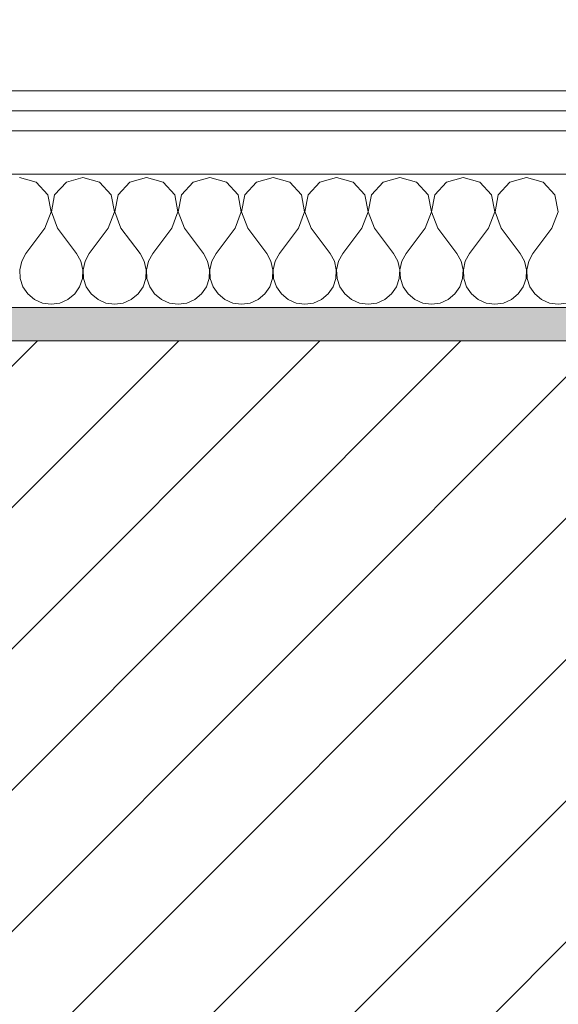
# Model space of a CAD drawing. Header units: millimetres. Extents: x -40968 to 11883, y -17757 to 4746.
# Tile 56 of 227: x -21362 to -21200, y -1403 to -1108. Entities that reach past the tile are written whole.
import ezdxf

# ---------------------------------------------------------------- set-up
doc = ezdxf.new("R2010")
doc.units = ezdxf.units.MM
doc.header["$MEASUREMENT"] = 0
doc.linetypes.add('Wipeout_Contour', pattern=[1000, 0, -1000])
for name, color, linetype in [('12_FAÇ_Façana', 7, 'Continuous'), ('Nuevo_06_COT_Generals', 7, 'Continuous'), ('Nuevo_08_E_Envans secs', 7, 'Continuous')]:
    doc.layers.add(name, color=color, linetype=linetype)
for name, color, linetype, lineweight, true_color in [('12_FAÇ_Façana_Pluma_Nº__176', 7, 'Continuous', 15, 0x93a0c6), ('Nuevo_08_E_Envans secs_Pluma_Nº__102', 7, 'Continuous', 5, 0xcccccc), ('Nuevo_08_E_Envans secs_Pluma_Nº__171', 171, 'Continuous', 13, 0xaaaaff), ('Nuevo_08_E_Envans secs_Pluma_Nº__177', 7, 'Continuous', 15, 0xf7e046)]:
    doc.layers.add(name, color=color, linetype=linetype, lineweight=lineweight, true_color=true_color)
for name, color, linetype, lineweight in [('12_FAÇ_Façana_Pluma_Nº__2', 8, 'Continuous', 5), ('12_FAÇ_Façana_Pluma_Nº__7', 7, 'Continuous', 5), ('Nuevo_06_COT_Generals_Pluma_Nº__1', 7, 'Continuous', 5), ('Nuevo_08_E_Envans secs_Pluma_Nº__1', 7, 'Continuous', 5)]:
    doc.layers.add(name, color=color, linetype=linetype, lineweight=lineweight)
doc.styles.add('Estilo_Generado_1', font='txt')
doc.dimstyles.new('Estilo_Generado__2', dxfattribs={"dimtxt": 100, "dimasz": 38, "dimexe": 0.18, "dimexo": 300, "dimgap": 0, "dimtad": 1, "dimlfac": 0.001, "dimzin": 0, "dimdsep": 46, "dimtxsty": 'Estilo_Generado_1', "dimblk": 'ARROWHEAD_2', "dimblk1": 'ARROWHEAD_2', "dimblk2": 'ARROWHEAD_2', "dimcen": 0.09, "dimclrd": 7, "dimclre": 7, "dimclrt": 7, "dimadec": 0, "dimazin": 0, "dimtfac": 1, "dimtdec": 4, "dimtmove": 0, "dimatfit": 3, "dimfxl": 0, "dimtolj": 1, "dimtzin": 0, "dimarcsym": 0})
pattern_1 = [(45, (0, 0), (-183.8478, 183.8478), [195, -65]), (45, (7e-14, 183.85), (-183.8478, 183.8478), [195, -65])]

# ---------------------------------------------------------------- blocks, each defined once
blk = doc.blocks.new('Muro_14_1', base_point=(-24166.43, -1193.98))
at = {"layer": '12_FAÇ_Façana_Pluma_Nº__176', "linetype": 'Continuous', "lineweight": 0, "true_color": 0x495063}
blk.add_hatch(color=251, dxfattribs=at).paths.add_polyline_path([(-21518.13, -1193.97), (-21518.13, -1203.98), (-20233.93, -1203.98), (-20233.93, -1193.98)])
at = {"layer": '12_FAÇ_Façana_Pluma_Nº__2', "linetype": 'Continuous', "lineweight": 5}
h = blk.add_hatch(dxfattribs=at)
h.set_pattern_fill('Ceramic_0001', color=8, style=0, pattern_type=2)
h.set_pattern_definition([(45, (0, 0), (-21.213203, 21.213203), [])])
h.paths.add_polyline_path([(-21518.13, -1418.98), (-20233.93, -1418.98), (-20233.93, -1203.98), (-21518.13, -1203.98)])
at = {"layer": '12_FAÇ_Façana_Pluma_Nº__7', "color": 7, "linetype": 'Continuous', "lineweight": 5}
blk.add_line((-20233.93, -1203.98), (-21518.13, -1203.98), dxfattribs=at)
at = {"layer": '12_FAÇ_Façana_Pluma_Nº__7', "color": 7, "linetype": 'Continuous', "lineweight": 5, "flags": 128}
blk.add_lwpolyline([(-20233.93, -1193.98), (-21518.13, -1193.98)], dxfattribs=at)
blk = doc.blocks.new('*X229')
at = {"layer": 'Nuevo_08_E_Envans secs_Pluma_Nº__102', "color": 254, "linetype": 'Continuous', "lineweight": 5, "true_color": 0xcccccc}
for p, q in [((-21356.9, -1156.35), (-21361.9, -1154.93)), ((-21342.86, -1154.93), (-21347.86, -1156.35)), ((-21337.85, -1156.35), (-21342.86, -1154.93)), ((-21323.81, -1154.93), (-21328.82, -1156.35)), ((-21318.8, -1156.35), (-21323.81, -1154.93)), ((-21304.76, -1154.93), (-21309.77, -1156.35)), ((-21299.75, -1156.35), (-21304.76, -1154.93)), ((-21285.71, -1154.93), (-21290.72, -1156.35)), ((-21280.71, -1156.35), (-21285.71, -1154.93)), ((-21266.67, -1154.93), (-21271.67, -1156.35)), ((-21261.66, -1156.35), (-21266.67, -1154.93)), ((-21247.62, -1154.93), (-21252.63, -1156.35)), ((-21242.61, -1156.35), (-21247.62, -1154.93)), ((-21228.57, -1154.93), (-21233.58, -1156.35)), ((-21223.56, -1156.35), (-21228.57, -1154.93)), ((-21209.52, -1154.93), (-21214.53, -1156.35)), ((-21204.52, -1156.35), (-21209.52, -1154.93)), ((-21353.39, -1160.19), (-21356.9, -1156.35)), ((-21347.86, -1156.35), (-21351.38, -1160.19)), ((-21334.34, -1160.19), (-21337.85, -1156.35)), ((-21328.82, -1156.35), (-21332.33, -1160.19)), ((-21315.29, -1160.19), (-21318.8, -1156.35)), ((-21309.77, -1156.35), (-21313.28, -1160.19)), ((-21296.24, -1160.19), (-21299.75, -1156.35)), ((-21290.72, -1156.35), (-21294.23, -1160.19)), ((-21277.2, -1160.19), (-21280.71, -1156.35)), ((-21271.67, -1156.35), (-21275.19, -1160.19)), ((-21258.15, -1160.19), (-21261.66, -1156.35)), ((-21252.63, -1156.35), (-21256.14, -1160.19)), ((-21239.1, -1160.19), (-21242.61, -1156.35)), ((-21233.58, -1156.35), (-21237.09, -1160.19)), ((-21220.05, -1160.19), (-21223.56, -1156.35)), ((-21214.53, -1156.35), (-21218.04, -1160.19)), ((-21201.01, -1160.19), (-21204.52, -1156.35)), ((-21352.42, -1165.31), (-21353.39, -1160.19)), ((-21351.38, -1160.19), (-21352.34, -1165.31)), ((-21333.37, -1165.31), (-21334.34, -1160.19)), ((-21332.33, -1160.19), (-21333.29, -1165.31)), ((-21314.32, -1165.31), (-21315.29, -1160.19)), ((-21313.28, -1160.19), (-21314.25, -1165.31)), ((-21295.28, -1165.31), (-21296.24, -1160.19)), ((-21294.23, -1160.19), (-21295.2, -1165.31)), ((-21276.23, -1165.31), (-21277.2, -1160.19)), ((-21275.19, -1160.19), (-21276.15, -1165.31)), ((-21257.18, -1165.31), (-21258.15, -1160.19)), ((-21256.14, -1160.19), (-21257.1, -1165.31)), ((-21238.13, -1165.31), (-21239.1, -1160.19)), ((-21237.09, -1160.19), (-21238.06, -1165.31)), ((-21219.09, -1165.31), (-21220.05, -1160.19)), ((-21218.04, -1160.19), (-21219.01, -1165.31)), ((-21200.04, -1165.31), (-21201.01, -1160.19)), ((-21354.29, -1170.17), (-21352.42, -1165.31)), ((-21352.34, -1165.31), (-21350.48, -1170.17)), ((-21335.24, -1170.17), (-21333.37, -1165.31)), ((-21333.29, -1165.31), (-21331.43, -1170.17)), ((-21316.19, -1170.17), (-21314.32, -1165.31)), ((-21314.25, -1165.31), (-21312.38, -1170.17)), ((-21297.14, -1170.17), (-21295.28, -1165.31)), ((-21295.2, -1165.31), (-21293.33, -1170.17)), ((-21278.1, -1170.17), (-21276.23, -1165.31)), ((-21276.15, -1165.31), (-21274.29, -1170.17)), ((-21259.05, -1170.17), (-21257.18, -1165.31)), ((-21257.1, -1165.31), (-21255.24, -1170.17)), ((-21240, -1170.17), (-21238.13, -1165.31)), ((-21238.06, -1165.31), (-21236.19, -1170.17)), ((-21220.95, -1170.17), (-21219.09, -1165.31)), ((-21219.01, -1165.31), (-21217.14, -1170.17)), ((-21201.9, -1170.17), (-21200.04, -1165.31)), ((-21354.29, -1170.17), (-21360, -1177.79)), ((-21350.48, -1170.17), (-21344.76, -1177.79)), ((-21335.24, -1170.17), (-21340.95, -1177.79)), ((-21331.43, -1170.17), (-21325.71, -1177.79)), ((-21316.19, -1170.17), (-21321.9, -1177.79)), ((-21312.38, -1170.17), (-21306.67, -1177.79)), ((-21297.14, -1170.17), (-21302.86, -1177.79)), ((-21293.33, -1170.17), (-21287.62, -1177.79)), ((-21278.1, -1170.17), (-21283.81, -1177.79)), ((-21274.29, -1170.17), (-21268.57, -1177.79)), ((-21259.05, -1170.17), (-21264.76, -1177.79)), ((-21255.24, -1170.17), (-21249.52, -1177.79)), ((-21240, -1170.17), (-21245.71, -1177.79)), ((-21236.19, -1170.17), (-21230.48, -1177.79)), ((-21220.95, -1170.17), (-21226.67, -1177.79)), ((-21217.14, -1170.17), (-21211.43, -1177.79)), ((-21201.9, -1170.17), (-21207.62, -1177.79)), ((-21360, -1177.79), (-21361.27, -1180.08)), ((-21343.49, -1180.08), (-21344.76, -1177.79)), ((-21340.95, -1177.79), (-21342.22, -1180.08)), ((-21324.44, -1180.08), (-21325.71, -1177.79)), ((-21321.9, -1177.79), (-21323.18, -1180.08)), ((-21305.4, -1180.08), (-21306.67, -1177.79)), ((-21302.86, -1177.79), (-21304.13, -1180.08)), ((-21286.35, -1180.08), (-21287.62, -1177.79)), ((-21283.81, -1177.79), (-21285.08, -1180.08)), ((-21267.3, -1180.08), (-21268.57, -1177.79)), ((-21264.76, -1177.79), (-21266.03, -1180.08)), ((-21248.25, -1180.08), (-21249.52, -1177.79)), ((-21245.71, -1177.79), (-21246.99, -1180.08)), ((-21229.2, -1180.08), (-21230.48, -1177.79)), ((-21226.67, -1177.79), (-21227.94, -1180.08)), ((-21210.16, -1180.08), (-21211.43, -1177.79)), ((-21207.62, -1177.79), (-21208.89, -1180.08)), ((-21361.27, -1180.08), (-21361.87, -1182.64)), ((-21361.87, -1182.64), (-21361.74, -1185.27)), ((-21342.9, -1182.64), (-21343.49, -1180.08)), ((-21343.02, -1185.27), (-21342.9, -1182.64)), ((-21342.22, -1180.08), (-21342.82, -1182.64)), ((-21342.82, -1182.64), (-21342.69, -1185.27)), ((-21323.85, -1182.64), (-21324.44, -1180.08)), ((-21323.98, -1185.27), (-21323.85, -1182.64)), ((-21323.18, -1180.08), (-21323.77, -1182.64)), ((-21323.77, -1182.64), (-21323.64, -1185.27)), ((-21304.8, -1182.64), (-21305.4, -1180.08)), ((-21304.93, -1185.27), (-21304.8, -1182.64)), ((-21304.13, -1180.08), (-21304.72, -1182.64)), ((-21304.72, -1182.64), (-21304.6, -1185.27)), ((-21285.75, -1182.64), (-21286.35, -1180.08)), ((-21285.88, -1185.27), (-21285.75, -1182.64)), ((-21285.08, -1180.08), (-21285.68, -1182.64)), ((-21285.68, -1182.64), (-21285.55, -1185.27)), ((-21266.71, -1182.64), (-21267.3, -1180.08)), ((-21266.83, -1185.27), (-21266.71, -1182.64)), ((-21266.03, -1180.08), (-21266.63, -1182.64)), ((-21266.63, -1182.64), (-21266.5, -1185.27)), ((-21247.66, -1182.64), (-21248.25, -1180.08)), ((-21247.78, -1185.27), (-21247.66, -1182.64)), ((-21246.99, -1180.08), (-21247.58, -1182.64)), ((-21247.58, -1182.64), (-21247.45, -1185.27)), ((-21228.61, -1182.64), (-21229.2, -1180.08)), ((-21228.74, -1185.27), (-21228.61, -1182.64)), ((-21227.94, -1180.08), (-21228.53, -1182.64)), ((-21228.53, -1182.64), (-21228.41, -1185.27)), ((-21209.56, -1182.64), (-21210.16, -1180.08)), ((-21209.69, -1185.27), (-21209.56, -1182.64)), ((-21208.89, -1180.08), (-21209.49, -1182.64)), ((-21209.49, -1182.64), (-21209.36, -1185.27)), ((-21361.74, -1185.27), (-21360.9, -1187.76)), ((-21343.86, -1187.76), (-21343.02, -1185.27)), ((-21342.69, -1185.27), (-21341.85, -1187.76)), ((-21324.81, -1187.76), (-21323.98, -1185.27)), ((-21323.64, -1185.27), (-21322.8, -1187.76)), ((-21305.77, -1187.76), (-21304.93, -1185.27)), ((-21304.6, -1185.27), (-21303.76, -1187.76)), ((-21286.72, -1187.76), (-21285.88, -1185.27)), ((-21285.55, -1185.27), (-21284.71, -1187.76)), ((-21267.67, -1187.76), (-21266.83, -1185.27)), ((-21266.5, -1185.27), (-21265.66, -1187.76)), ((-21248.62, -1187.76), (-21247.78, -1185.27)), ((-21247.45, -1185.27), (-21246.61, -1187.76)), ((-21229.58, -1187.76), (-21228.74, -1185.27)), ((-21228.41, -1185.27), (-21227.57, -1187.76)), ((-21210.53, -1187.76), (-21209.69, -1185.27)), ((-21209.36, -1185.27), (-21208.52, -1187.76)), ((-21360.9, -1187.76), (-21359.41, -1189.92)), ((-21345.35, -1189.92), (-21343.86, -1187.76)), ((-21341.85, -1187.76), (-21340.36, -1189.92)), ((-21326.3, -1189.92), (-21324.81, -1187.76)), ((-21322.8, -1187.76), (-21321.32, -1189.92)), ((-21307.26, -1189.92), (-21305.77, -1187.76)), ((-21303.76, -1187.76), (-21302.27, -1189.92)), ((-21288.21, -1189.92), (-21286.72, -1187.76)), ((-21284.71, -1187.76), (-21283.22, -1189.92)), ((-21269.16, -1189.92), (-21267.67, -1187.76)), ((-21265.66, -1187.76), (-21264.17, -1189.92)), ((-21250.11, -1189.92), (-21248.62, -1187.76)), ((-21246.61, -1187.76), (-21245.13, -1189.92)), ((-21231.06, -1189.92), (-21229.58, -1187.76)), ((-21227.57, -1187.76), (-21226.08, -1189.92)), ((-21212.02, -1189.92), (-21210.53, -1187.76)), ((-21208.52, -1187.76), (-21207.03, -1189.92)), ((-21359.41, -1189.92), (-21357.39, -1191.6)), ((-21357.39, -1191.6), (-21354.98, -1192.66)), ((-21349.78, -1192.66), (-21347.37, -1191.6)), ((-21347.37, -1191.6), (-21345.35, -1189.92)), ((-21340.36, -1189.92), (-21338.34, -1191.6)), ((-21338.34, -1191.6), (-21335.94, -1192.66)), ((-21330.73, -1192.66), (-21328.33, -1191.6)), ((-21328.33, -1191.6), (-21326.3, -1189.92)), ((-21321.32, -1189.92), (-21319.29, -1191.6)), ((-21319.29, -1191.6), (-21316.89, -1192.66)), ((-21311.68, -1192.66), (-21309.28, -1191.6)), ((-21309.28, -1191.6), (-21307.26, -1189.92)), ((-21302.27, -1189.92), (-21300.25, -1191.6)), ((-21300.25, -1191.6), (-21297.84, -1192.66)), ((-21292.64, -1192.66), (-21290.23, -1191.6)), ((-21290.23, -1191.6), (-21288.21, -1189.92)), ((-21283.22, -1189.92), (-21281.2, -1191.6)), ((-21281.2, -1191.6), (-21278.79, -1192.66)), ((-21273.59, -1192.66), (-21271.18, -1191.6)), ((-21271.18, -1191.6), (-21269.16, -1189.92)), ((-21264.17, -1189.92), (-21262.15, -1191.6)), ((-21262.15, -1191.6), (-21259.75, -1192.66)), ((-21254.54, -1192.66), (-21252.14, -1191.6)), ((-21252.14, -1191.6), (-21250.11, -1189.92)), ((-21245.13, -1189.92), (-21243.1, -1191.6)), ((-21243.1, -1191.6), (-21240.7, -1192.66)), ((-21235.49, -1192.66), (-21233.09, -1191.6)), ((-21233.09, -1191.6), (-21231.06, -1189.92)), ((-21226.08, -1189.92), (-21224.05, -1191.6)), ((-21224.05, -1191.6), (-21221.65, -1192.66)), ((-21216.45, -1192.66), (-21214.04, -1191.6)), ((-21214.04, -1191.6), (-21212.02, -1189.92)), ((-21207.03, -1189.92), (-21205.01, -1191.6)), ((-21205.01, -1191.6), (-21202.6, -1192.66)), ((-21354.98, -1192.66), (-21352.38, -1193.02)), ((-21352.38, -1193.02), (-21349.78, -1192.66)), ((-21335.94, -1192.66), (-21333.33, -1193.02)), ((-21333.33, -1193.02), (-21330.73, -1192.66)), ((-21316.89, -1192.66), (-21314.29, -1193.02)), ((-21314.29, -1193.02), (-21311.68, -1192.66)), ((-21297.84, -1192.66), (-21295.24, -1193.02)), ((-21295.24, -1193.02), (-21292.64, -1192.66)), ((-21278.79, -1192.66), (-21276.19, -1193.02)), ((-21276.19, -1193.02), (-21273.59, -1192.66)), ((-21259.75, -1192.66), (-21257.14, -1193.02)), ((-21257.14, -1193.02), (-21254.54, -1192.66)), ((-21240.7, -1192.66), (-21238.1, -1193.02)), ((-21238.1, -1193.02), (-21235.49, -1192.66)), ((-21221.65, -1192.66), (-21219.05, -1193.02)), ((-21219.05, -1193.02), (-21216.45, -1192.66)), ((-21202.6, -1192.66), (-21200, -1193.02)), ((-21200, -1193.02), (-21197.4, -1192.66))]:
    blk.add_line(p, q, dxfattribs=at)
blk = doc.blocks.new('Muro_90_1', base_point=(-20233.93, -1193.98))
at = {"layer": 'Nuevo_08_E_Envans secs_Pluma_Nº__1', "color": 7, "linetype": 'Continuous', "lineweight": 5, "flags": 128}
blk.add_lwpolyline([(-21518.13, -1193.98), (-20233.93, -1193.98)], dxfattribs=at)
at = {"color": 254, "linetype": 'Wipeout_Contour', "lineweight": 0, "ltscale": 86513.737601}
blk.add_wipeout([(-20233.93, -1128.98), (-22963.42, -1128.98), (-22963.42, -1134.98), (-20233.93, -1134.98)], dxfattribs=at).dxf.layer = 'Nuevo_08_E_Envans secs'
at = {"color": 254, "linetype": 'Wipeout_Contour', "lineweight": 0, "ltscale": 86517.020667}
blk.add_wipeout([(-20233.93, -1140.98), (-22963.42, -1140.98), (-22963.42, -1153.98), (-20233.93, -1153.98)], dxfattribs=at).dxf.layer = 'Nuevo_08_E_Envans secs'
at = {"layer": 'Nuevo_08_E_Envans secs_Pluma_Nº__171', "linetype": 'Continuous', "lineweight": 13, "true_color": 0xaaaaff}
h = blk.add_hatch(dxfattribs=at)
h.set_pattern_fill('Panellat_HPL_0001', color=161, style=0, pattern_type=2)
h.set_pattern_definition(pattern_1)
h.paths.add_polyline_path([(-20233.93, -1128.98), (-22963.42, -1128.98), (-22963.42, -1134.98), (-20233.93, -1134.98)])
at = {"layer": 'Nuevo_08_E_Envans secs_Pluma_Nº__177', "linetype": 'Continuous', "lineweight": 15, "true_color": 0xf7e046}
h = blk.add_hatch(dxfattribs=at)
h.set_pattern_fill('Panellat_HPL_0001', color=53, style=0, pattern_type=2)
h.set_pattern_definition(pattern_1)
h.paths.add_polyline_path([(-20233.93, -1140.98), (-22963.42, -1140.98), (-22963.42, -1153.98), (-20233.93, -1153.98)])
at = {"layer": 'Nuevo_08_E_Envans secs_Pluma_Nº__1', "color": 7, "linetype": 'Continuous', "lineweight": 5}
for p, q in [((-20233.93, -1134.98), (-22963.42, -1134.98)), ((-20233.93, -1140.98), (-22963.42, -1140.98)), ((-20233.93, -1153.98), (-22963.42, -1153.98))]:
    blk.add_line(p, q, dxfattribs=at)
at = {"layer": 'Nuevo_08_E_Envans secs_Pluma_Nº__1', "color": 7, "linetype": 'Continuous', "lineweight": 5, "flags": 128}
blk.add_lwpolyline([(-20233.93, -1128.98), (-22963.42, -1128.98)], dxfattribs=at)
at = {"layer": 'Nuevo_08_E_Envans secs', "color": 7, "lineweight": 20}
blk.add_blockref('*X229', (0, 0), dxfattribs=at)
blk = doc.blocks.new('*X479')
at = {"layer": 'Nuevo_08_E_Envans secs_Pluma_Nº__102', "color": 254, "linetype": 'Continuous', "lineweight": 5, "true_color": 0xcccccc}
for p, q in [((-21356.9, -1156.35), (-21361.9, -1154.93)), ((-21342.86, -1154.93), (-21347.86, -1156.35)), ((-21337.85, -1156.35), (-21342.86, -1154.93)), ((-21323.81, -1154.93), (-21328.82, -1156.35)), ((-21318.8, -1156.35), (-21323.81, -1154.93)), ((-21304.76, -1154.93), (-21309.77, -1156.35)), ((-21299.75, -1156.35), (-21304.76, -1154.93)), ((-21285.71, -1154.93), (-21290.72, -1156.35)), ((-21280.71, -1156.35), (-21285.71, -1154.93)), ((-21266.67, -1154.93), (-21271.67, -1156.35)), ((-21261.66, -1156.35), (-21266.67, -1154.93)), ((-21247.62, -1154.93), (-21252.63, -1156.35)), ((-21242.61, -1156.35), (-21247.62, -1154.93)), ((-21228.57, -1154.93), (-21233.58, -1156.35)), ((-21223.56, -1156.35), (-21228.57, -1154.93)), ((-21209.52, -1154.93), (-21214.53, -1156.35)), ((-21204.52, -1156.35), (-21209.52, -1154.93)), ((-21353.39, -1160.19), (-21356.9, -1156.35)), ((-21347.86, -1156.35), (-21351.38, -1160.19)), ((-21334.34, -1160.19), (-21337.85, -1156.35)), ((-21328.82, -1156.35), (-21332.33, -1160.19)), ((-21315.29, -1160.19), (-21318.8, -1156.35)), ((-21309.77, -1156.35), (-21313.28, -1160.19)), ((-21296.24, -1160.19), (-21299.75, -1156.35)), ((-21290.72, -1156.35), (-21294.23, -1160.19)), ((-21277.2, -1160.19), (-21280.71, -1156.35)), ((-21271.67, -1156.35), (-21275.19, -1160.19)), ((-21258.15, -1160.19), (-21261.66, -1156.35)), ((-21252.63, -1156.35), (-21256.14, -1160.19)), ((-21239.1, -1160.19), (-21242.61, -1156.35)), ((-21233.58, -1156.35), (-21237.09, -1160.19)), ((-21220.05, -1160.19), (-21223.56, -1156.35)), ((-21214.53, -1156.35), (-21218.04, -1160.19)), ((-21201.01, -1160.19), (-21204.52, -1156.35)), ((-21352.42, -1165.31), (-21353.39, -1160.19)), ((-21351.38, -1160.19), (-21352.34, -1165.31)), ((-21333.37, -1165.31), (-21334.34, -1160.19)), ((-21332.33, -1160.19), (-21333.29, -1165.31)), ((-21314.32, -1165.31), (-21315.29, -1160.19)), ((-21313.28, -1160.19), (-21314.25, -1165.31)), ((-21295.28, -1165.31), (-21296.24, -1160.19)), ((-21294.23, -1160.19), (-21295.2, -1165.31)), ((-21276.23, -1165.31), (-21277.2, -1160.19)), ((-21275.19, -1160.19), (-21276.15, -1165.31)), ((-21257.18, -1165.31), (-21258.15, -1160.19)), ((-21256.14, -1160.19), (-21257.1, -1165.31)), ((-21238.13, -1165.31), (-21239.1, -1160.19)), ((-21237.09, -1160.19), (-21238.06, -1165.31)), ((-21219.09, -1165.31), (-21220.05, -1160.19)), ((-21218.04, -1160.19), (-21219.01, -1165.31)), ((-21200.04, -1165.31), (-21201.01, -1160.19)), ((-21354.29, -1170.17), (-21352.42, -1165.31)), ((-21352.34, -1165.31), (-21350.48, -1170.17)), ((-21335.24, -1170.17), (-21333.37, -1165.31)), ((-21333.29, -1165.31), (-21331.43, -1170.17)), ((-21316.19, -1170.17), (-21314.32, -1165.31)), ((-21314.25, -1165.31), (-21312.38, -1170.17)), ((-21297.14, -1170.17), (-21295.28, -1165.31)), ((-21295.2, -1165.31), (-21293.33, -1170.17)), ((-21278.1, -1170.17), (-21276.23, -1165.31)), ((-21276.15, -1165.31), (-21274.29, -1170.17)), ((-21259.05, -1170.17), (-21257.18, -1165.31)), ((-21257.1, -1165.31), (-21255.24, -1170.17)), ((-21240, -1170.17), (-21238.13, -1165.31)), ((-21238.06, -1165.31), (-21236.19, -1170.17)), ((-21220.95, -1170.17), (-21219.09, -1165.31)), ((-21219.01, -1165.31), (-21217.14, -1170.17)), ((-21201.9, -1170.17), (-21200.04, -1165.31)), ((-21354.29, -1170.17), (-21360, -1177.79)), ((-21350.48, -1170.17), (-21344.76, -1177.79)), ((-21335.24, -1170.17), (-21340.95, -1177.79)), ((-21331.43, -1170.17), (-21325.71, -1177.79)), ((-21316.19, -1170.17), (-21321.9, -1177.79)), ((-21312.38, -1170.17), (-21306.67, -1177.79)), ((-21297.14, -1170.17), (-21302.86, -1177.79)), ((-21293.33, -1170.17), (-21287.62, -1177.79)), ((-21278.1, -1170.17), (-21283.81, -1177.79)), ((-21274.29, -1170.17), (-21268.57, -1177.79)), ((-21259.05, -1170.17), (-21264.76, -1177.79)), ((-21255.24, -1170.17), (-21249.52, -1177.79)), ((-21240, -1170.17), (-21245.71, -1177.79)), ((-21236.19, -1170.17), (-21230.48, -1177.79)), ((-21220.95, -1170.17), (-21226.67, -1177.79)), ((-21217.14, -1170.17), (-21211.43, -1177.79)), ((-21201.9, -1170.17), (-21207.62, -1177.79)), ((-21360, -1177.79), (-21361.27, -1180.08)), ((-21343.49, -1180.08), (-21344.76, -1177.79)), ((-21340.95, -1177.79), (-21342.22, -1180.08)), ((-21324.44, -1180.08), (-21325.71, -1177.79)), ((-21321.9, -1177.79), (-21323.18, -1180.08)), ((-21305.4, -1180.08), (-21306.67, -1177.79)), ((-21302.86, -1177.79), (-21304.13, -1180.08)), ((-21286.35, -1180.08), (-21287.62, -1177.79)), ((-21283.81, -1177.79), (-21285.08, -1180.08)), ((-21267.3, -1180.08), (-21268.57, -1177.79)), ((-21264.76, -1177.79), (-21266.03, -1180.08)), ((-21248.25, -1180.08), (-21249.52, -1177.79)), ((-21245.71, -1177.79), (-21246.99, -1180.08)), ((-21229.2, -1180.08), (-21230.48, -1177.79)), ((-21226.67, -1177.79), (-21227.94, -1180.08)), ((-21210.16, -1180.08), (-21211.43, -1177.79)), ((-21207.62, -1177.79), (-21208.89, -1180.08)), ((-21361.27, -1180.08), (-21361.87, -1182.64)), ((-21361.87, -1182.64), (-21361.74, -1185.27)), ((-21342.9, -1182.64), (-21343.49, -1180.08)), ((-21343.02, -1185.27), (-21342.9, -1182.64)), ((-21342.22, -1180.08), (-21342.82, -1182.64)), ((-21342.82, -1182.64), (-21342.69, -1185.27)), ((-21323.85, -1182.64), (-21324.44, -1180.08)), ((-21323.98, -1185.27), (-21323.85, -1182.64)), ((-21323.18, -1180.08), (-21323.77, -1182.64)), ((-21323.77, -1182.64), (-21323.64, -1185.27)), ((-21304.8, -1182.64), (-21305.4, -1180.08)), ((-21304.93, -1185.27), (-21304.8, -1182.64)), ((-21304.13, -1180.08), (-21304.72, -1182.64)), ((-21304.72, -1182.64), (-21304.6, -1185.27)), ((-21285.75, -1182.64), (-21286.35, -1180.08)), ((-21285.88, -1185.27), (-21285.75, -1182.64)), ((-21285.08, -1180.08), (-21285.68, -1182.64)), ((-21285.68, -1182.64), (-21285.55, -1185.27)), ((-21266.71, -1182.64), (-21267.3, -1180.08)), ((-21266.83, -1185.27), (-21266.71, -1182.64)), ((-21266.03, -1180.08), (-21266.63, -1182.64)), ((-21266.63, -1182.64), (-21266.5, -1185.27)), ((-21247.66, -1182.64), (-21248.25, -1180.08)), ((-21247.78, -1185.27), (-21247.66, -1182.64)), ((-21246.99, -1180.08), (-21247.58, -1182.64)), ((-21247.58, -1182.64), (-21247.45, -1185.27)), ((-21228.61, -1182.64), (-21229.2, -1180.08)), ((-21228.74, -1185.27), (-21228.61, -1182.64)), ((-21227.94, -1180.08), (-21228.53, -1182.64)), ((-21228.53, -1182.64), (-21228.41, -1185.27)), ((-21209.56, -1182.64), (-21210.16, -1180.08)), ((-21209.69, -1185.27), (-21209.56, -1182.64)), ((-21208.89, -1180.08), (-21209.49, -1182.64)), ((-21209.49, -1182.64), (-21209.36, -1185.27)), ((-21361.74, -1185.27), (-21360.9, -1187.76)), ((-21343.86, -1187.76), (-21343.02, -1185.27)), ((-21342.69, -1185.27), (-21341.85, -1187.76)), ((-21324.81, -1187.76), (-21323.98, -1185.27)), ((-21323.64, -1185.27), (-21322.8, -1187.76)), ((-21305.77, -1187.76), (-21304.93, -1185.27)), ((-21304.6, -1185.27), (-21303.76, -1187.76)), ((-21286.72, -1187.76), (-21285.88, -1185.27)), ((-21285.55, -1185.27), (-21284.71, -1187.76)), ((-21267.67, -1187.76), (-21266.83, -1185.27)), ((-21266.5, -1185.27), (-21265.66, -1187.76)), ((-21248.62, -1187.76), (-21247.78, -1185.27)), ((-21247.45, -1185.27), (-21246.61, -1187.76)), ((-21229.58, -1187.76), (-21228.74, -1185.27)), ((-21228.41, -1185.27), (-21227.57, -1187.76)), ((-21210.53, -1187.76), (-21209.69, -1185.27)), ((-21209.36, -1185.27), (-21208.52, -1187.76)), ((-21360.9, -1187.76), (-21359.41, -1189.92)), ((-21345.35, -1189.92), (-21343.86, -1187.76)), ((-21341.85, -1187.76), (-21340.36, -1189.92)), ((-21326.3, -1189.92), (-21324.81, -1187.76)), ((-21322.8, -1187.76), (-21321.32, -1189.92)), ((-21307.26, -1189.92), (-21305.77, -1187.76)), ((-21303.76, -1187.76), (-21302.27, -1189.92)), ((-21288.21, -1189.92), (-21286.72, -1187.76)), ((-21284.71, -1187.76), (-21283.22, -1189.92)), ((-21269.16, -1189.92), (-21267.67, -1187.76)), ((-21265.66, -1187.76), (-21264.17, -1189.92)), ((-21250.11, -1189.92), (-21248.62, -1187.76)), ((-21246.61, -1187.76), (-21245.13, -1189.92)), ((-21231.06, -1189.92), (-21229.58, -1187.76)), ((-21227.57, -1187.76), (-21226.08, -1189.92)), ((-21212.02, -1189.92), (-21210.53, -1187.76)), ((-21208.52, -1187.76), (-21207.03, -1189.92)), ((-21359.41, -1189.92), (-21357.39, -1191.6)), ((-21357.39, -1191.6), (-21354.98, -1192.66)), ((-21349.78, -1192.66), (-21347.37, -1191.6)), ((-21347.37, -1191.6), (-21345.35, -1189.92)), ((-21340.36, -1189.92), (-21338.34, -1191.6)), ((-21338.34, -1191.6), (-21335.94, -1192.66)), ((-21330.73, -1192.66), (-21328.33, -1191.6)), ((-21328.33, -1191.6), (-21326.3, -1189.92)), ((-21321.32, -1189.92), (-21319.29, -1191.6)), ((-21319.29, -1191.6), (-21316.89, -1192.66)), ((-21311.68, -1192.66), (-21309.28, -1191.6)), ((-21309.28, -1191.6), (-21307.26, -1189.92)), ((-21302.27, -1189.92), (-21300.25, -1191.6)), ((-21300.25, -1191.6), (-21297.84, -1192.66)), ((-21292.64, -1192.66), (-21290.23, -1191.6)), ((-21290.23, -1191.6), (-21288.21, -1189.92)), ((-21283.22, -1189.92), (-21281.2, -1191.6)), ((-21281.2, -1191.6), (-21278.79, -1192.66)), ((-21273.59, -1192.66), (-21271.18, -1191.6)), ((-21271.18, -1191.6), (-21269.16, -1189.92)), ((-21264.17, -1189.92), (-21262.15, -1191.6)), ((-21262.15, -1191.6), (-21259.75, -1192.66)), ((-21254.54, -1192.66), (-21252.14, -1191.6)), ((-21252.14, -1191.6), (-21250.11, -1189.92)), ((-21245.13, -1189.92), (-21243.1, -1191.6)), ((-21243.1, -1191.6), (-21240.7, -1192.66)), ((-21235.49, -1192.66), (-21233.09, -1191.6)), ((-21233.09, -1191.6), (-21231.06, -1189.92)), ((-21226.08, -1189.92), (-21224.05, -1191.6)), ((-21224.05, -1191.6), (-21221.65, -1192.66)), ((-21216.45, -1192.66), (-21214.04, -1191.6)), ((-21214.04, -1191.6), (-21212.02, -1189.92)), ((-21207.03, -1189.92), (-21205.01, -1191.6)), ((-21205.01, -1191.6), (-21202.6, -1192.66)), ((-21354.98, -1192.66), (-21352.38, -1193.02)), ((-21352.38, -1193.02), (-21349.78, -1192.66)), ((-21335.94, -1192.66), (-21333.33, -1193.02)), ((-21333.33, -1193.02), (-21330.73, -1192.66)), ((-21316.89, -1192.66), (-21314.29, -1193.02)), ((-21314.29, -1193.02), (-21311.68, -1192.66)), ((-21297.84, -1192.66), (-21295.24, -1193.02)), ((-21295.24, -1193.02), (-21292.64, -1192.66)), ((-21278.79, -1192.66), (-21276.19, -1193.02)), ((-21276.19, -1193.02), (-21273.59, -1192.66)), ((-21259.75, -1192.66), (-21257.14, -1193.02)), ((-21257.14, -1193.02), (-21254.54, -1192.66)), ((-21240.7, -1192.66), (-21238.1, -1193.02)), ((-21238.1, -1193.02), (-21235.49, -1192.66)), ((-21221.65, -1192.66), (-21219.05, -1193.02)), ((-21219.05, -1193.02), (-21216.45, -1192.66)), ((-21202.6, -1192.66), (-21200, -1193.02)), ((-21200, -1193.02), (-21197.4, -1192.66))]:
    blk.add_line(p, q, dxfattribs=at)
blk = doc.blocks.new('Muro_148_1', base_point=(-24166.43, -1128.98))
at = {"layer": 'Nuevo_08_E_Envans secs_Pluma_Nº__1', "color": 7, "linetype": 'Continuous', "lineweight": 5, "flags": 128}
blk.add_lwpolyline([(-21518.13, -1193.98), (-20233.93, -1193.98)], dxfattribs=at)
at = {"color": 254, "linetype": 'Wipeout_Contour', "lineweight": 0, "ltscale": 86513.737601}
blk.add_wipeout([(-22963.42, -1134.98), (-20233.93, -1134.98), (-20233.93, -1128.98), (-22963.42, -1128.98)], dxfattribs=at).dxf.layer = 'Nuevo_08_E_Envans secs'
at = {"color": 254, "linetype": 'Wipeout_Contour', "lineweight": 0, "ltscale": 86540.990748}
blk.add_wipeout([(-22975.42, -1153.98), (-20233.93, -1153.98), (-20233.93, -1140.98), (-22975.42, -1140.98)], dxfattribs=at).dxf.layer = 'Nuevo_08_E_Envans secs'
at = {"layer": 'Nuevo_08_E_Envans secs_Pluma_Nº__171', "linetype": 'Continuous', "lineweight": 13, "true_color": 0xaaaaff}
h = blk.add_hatch(dxfattribs=at)
h.set_pattern_fill('Panellat_HPL_0001', color=161, style=0, pattern_type=2)
h.set_pattern_definition(pattern_1)
h.paths.add_polyline_path([(-22963.42, -1134.98), (-20233.93, -1134.98), (-20233.93, -1128.98), (-22963.42, -1128.98)])
at = {"layer": 'Nuevo_08_E_Envans secs_Pluma_Nº__177', "linetype": 'Continuous', "lineweight": 15, "true_color": 0xf7e046}
h = blk.add_hatch(dxfattribs=at)
h.set_pattern_fill('Panellat_HPL_0001', color=53, style=0, pattern_type=2)
h.set_pattern_definition(pattern_1)
h.paths.add_polyline_path([(-22975.42, -1153.98), (-20233.93, -1153.98), (-20233.93, -1140.98), (-22975.42, -1140.98)])
at = {"layer": 'Nuevo_08_E_Envans secs_Pluma_Nº__1', "color": 7, "linetype": 'Continuous', "lineweight": 5}
for p, q in [((-20233.93, -1134.98), (-22969.42, -1134.98)), ((-20233.93, -1140.98), (-22975.42, -1140.98)), ((-20233.93, -1153.98), (-22988.42, -1153.98))]:
    blk.add_line(p, q, dxfattribs=at)
at = {"layer": 'Nuevo_08_E_Envans secs_Pluma_Nº__1', "color": 7, "linetype": 'Continuous', "lineweight": 5, "flags": 128}
blk.add_lwpolyline([(-20233.93, -1128.98), (-22963.42, -1128.98)], dxfattribs=at)
at = {"layer": 'Nuevo_08_E_Envans secs', "color": 7, "lineweight": 20}
blk.add_blockref('*X479', (0, 0), dxfattribs=at)
blk = doc.blocks.new('*D669')
at = {"layer": 'Nuevo_06_COT_Generals_Pluma_Nº__1', "color": 7, "linetype": 'Continuous', "lineweight": 5}
for p, q in [((-22334.86, 1963.55), (-22334.86, 1988)), ((-22309.86, 1949.12), (-22359.86, 1977.99)), ((-22287.06, 1963.55), (-22372.36, 1963.55)), ((-22334.86, -1193.98), (-22334.86, 1963.55)), ((-22359.86, -1179.54), (-22309.86, -1208.41)), ((-20533.93, -1193.98), (-22372.36, -1193.98)), ((-22334.86, -1218.43), (-22334.86, -1193.98))]:
    blk.add_line(p, q, dxfattribs=at)
at = {"layer": 'Nuevo_06_COT_Generals_Pluma_Nº__1', "color": 7, "lineweight": 5, "insert": (-22354.86, 247.4), "char_height": 100, "attachment_point": 7, "rotation": 90, "style": 'Estilo_Generado_1'}
blk.add_mtext('\\A1;{\\pql;\\fGotham Book|b0|i0|c0|p0;\\W1.000000;3,16}', dxfattribs=at)
blk = doc.blocks.new('ARROWHEAD_2')
at = {"color": 0, "linetype": 'Continuous', "lineweight": 0}
for p, q in [((-0.3781, -0.655), (0.3781, 0.655)), ((0, 0), (-1, 0))]:
    blk.add_line(p, q, dxfattribs=at)

msp = doc.modelspace()

# ---------------------------------------------------------------- block references
at = {"layer": '12_FAÇ_Façana', "color": 7, "lineweight": 20}
msp.add_blockref('Muro_14_1', (-24166.431, -1193.976), dxfattribs=at)

# ---------------------------------------------------------------- next in the draw order: block references
at = {"layer": 'Nuevo_08_E_Envans secs', "color": 7, "lineweight": 20}
msp.add_blockref('Muro_90_1', (-20233.931, -1193.976), dxfattribs=at)

# ---------------------------------------------------------------- next in the draw order: block references
msp.add_blockref('Muro_148_1', (-24166.431, -1128.976), dxfattribs=at)

# ---------------------------------------------------------------- next in the draw order: dimensions: what is measured, and where the dimension line sits
at = {"layer": 'Nuevo_06_COT_Generals', "color": 7, "linetype": 'Continuous', "lineweight": 5}
dim = msp.add_linear_dim(base=(-22334.863, 1963.555), p1=(-20233.931, -1193.976), p2=(-21987.064, 1963.555), angle=90, dimstyle='Estilo_Generado__2', dxfattribs=at)
dim.commit()
dim.dimension.update_dxf_attribs({"geometry": '*D669', "text_midpoint": (-22404.863, 376.862), "dimtype": 160, "text_rotation": 90})

doc.saveas('drawing.dxf')
